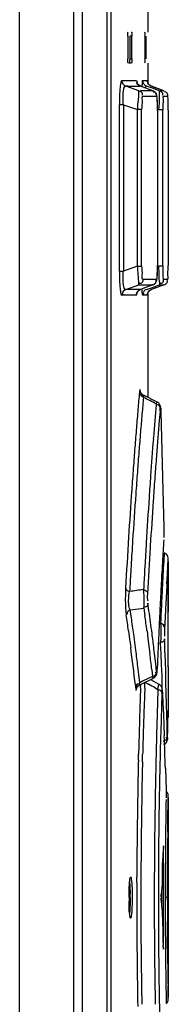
# Model space of a CAD drawing. Header units: inches. Extents: x 0 to 117, y 0 to 83.
# Tile 25 of 73: x 58.103 to 58.387, y 46.442 to 48.321. Entities that reach past the tile are written whole.
import ezdxf

# ---------------------------------------------------------------- set-up
doc = ezdxf.new("R2010")
doc.units = ezdxf.units.IN
doc.header["$LTSCALE"] = 6.431102
doc.header["$MEASUREMENT"] = 0
doc.layers.get('0').update_dxf_attribs({"linetype": 'CONTINUOUS'})

msp = doc.modelspace()

# ---------------------------------------------------------------- linework, layer by layer
at = {"color": 7, "linetype": 'CONTINUOUS'}
for p, q in [((58.1027, 28.1328), (58.1027, 52.5887)), ((58.206, 28.1247), (58.206, 52.5887)), ((58.2224, 50.3492), (58.2224, 45.2696)), ((58.2699, 45.3113), (58.2699, 50.3231)), ((58.2777, 45.3113), (58.2777, 50.3231)), ((58.3474, 48.3448), (58.3474, 48.2976)), ((58.3093, 48.2897), (58.3093, 48.2464)), ((58.3131, 48.2897), (58.3131, 48.2464)), ((58.317, 48.2897), (58.3131, 48.2897)), ((58.3158, 48.2976), (58.3165, 48.2976)), ((58.317, 48.2464), (58.317, 48.2897)), ((58.3422, 48.2897), (58.3422, 48.2464)), ((58.3448, 48.2464), (58.3448, 48.2897)), ((58.3165, 48.2385), (58.3107, 48.2385)), ((58.3131, 48.2464), (58.317, 48.2464)), ((58.3474, 48.2385), (58.3474, 48.2011)), ((58.298, 48.2054), (58.3258, 48.2054)), ((58.3305, 48.1856), (58.3057, 48.1943)), ((58.3095, 48.1943), (58.3057, 48.1943)), ((58.3095, 48.1943), (58.3313, 48.1943)), ((58.3313, 48.1943), (58.3336, 48.1943)), ((58.3336, 48.1943), (58.3335, 48.1943)), ((58.3571, 48.1856), (58.3336, 48.1943)), ((58.3376, 48.2054), (58.3463, 48.2054)), ((58.3585, 48.1896), (58.3454, 48.1943)), ((58.3538, 48.1943), (58.3535, 48.1943)), ((58.3546, 48.1943), (58.3538, 48.1943)), ((58.3783, 48.1857), (58.3546, 48.1943)), ((58.3546, 48.1943), (58.3546, 48.1943)), ((58.3546, 48.1943), (58.3596, 48.1925)), ((58.3569, 48.1856), (58.3337, 48.1856)), ((58.3569, 48.1856), (58.357, 48.1856)), ((58.357, 48.1856), (58.357, 48.1856)), ((58.3696, 48.1856), (58.3585, 48.1896)), ((58.3596, 48.1925), (58.3783, 48.1857)), ((58.3783, 48.1857), (58.3711, 48.1857)), ((58.3783, 48.1857), (58.3783, 48.1857)), ((58.2933, 47.8416), (58.2933, 48.159)), ((58.301, 48.159), (58.2933, 48.159)), ((58.301, 48.159), (58.301, 47.8416)), ((58.301, 48.159), (58.3281, 48.1495)), ((58.3647, 48.1745), (58.3383, 48.1745)), ((58.3861, 48.1746), (58.3773, 48.1746)), ((58.3281, 47.8511), (58.3281, 48.1495)), ((58.3358, 48.1495), (58.3281, 48.1495)), ((58.3358, 47.8511), (58.3358, 48.1495)), ((58.3663, 48.1504), (58.3663, 47.8526)), ((58.3663, 48.1481), (58.3663, 48.1481)), ((58.3762, 48.1491), (58.3685, 48.1491)), ((58.3762, 47.8516), (58.3762, 48.1491)), ((58.3863, 48.1486), (58.3863, 47.8521)), ((58.2933, 47.8416), (58.301, 47.8416)), ((58.3281, 47.8511), (58.301, 47.8416)), ((58.3281, 47.8511), (58.3358, 47.8511)), ((58.3663, 47.8526), (58.3663, 47.8526)), ((58.3685, 47.8516), (58.3762, 47.8516)), ((58.369, 47.8453), (58.3685, 47.8516)), ((58.3863, 47.8474), (58.3863, 47.8521)), ((58.3863, 47.8431), (58.3863, 47.8474)), ((58.3383, 47.8261), (58.3647, 47.8261)), ((58.3773, 47.8261), (58.3856, 47.8261)), ((58.3057, 47.8063), (58.3305, 47.815)), ((58.3135, 47.8063), (58.3057, 47.8063)), ((58.3161, 47.8063), (58.3135, 47.8063)), ((58.3276, 47.8063), (58.3161, 47.8063)), ((58.3336, 47.8063), (58.3276, 47.8063)), ((58.3305, 47.815), (58.3545, 47.815)), ((58.3335, 47.8063), (58.3336, 47.8063)), ((58.3571, 47.815), (58.3336, 47.8063)), ((58.3417, 47.8093), (58.3336, 47.8063)), ((58.3569, 47.815), (58.3417, 47.8093)), ((58.3454, 47.8063), (58.3585, 47.811)), ((58.3536, 47.8063), (58.3544, 47.8063)), ((58.3544, 47.8063), (58.3546, 47.8063)), ((58.3545, 47.815), (58.3569, 47.815)), ((58.3783, 47.815), (58.3546, 47.8063)), ((58.3595, 47.8081), (58.3546, 47.8063)), ((58.3546, 47.8063), (58.3546, 47.8063)), ((58.357, 47.815), (58.3569, 47.815)), ((58.357, 47.815), (58.357, 47.815)), ((58.3585, 47.811), (58.3696, 47.815)), ((58.3783, 47.815), (58.3595, 47.8081)), ((58.3696, 47.815), (58.3779, 47.815)), ((58.3783, 47.815), (58.3783, 47.815)), ((58.3258, 47.7952), (58.298, 47.7952)), ((58.3468, 47.7952), (58.3376, 47.7952)), ((58.3468, 47.7952), (58.3469, 47.7963)), ((58.3474, 47.7987), (58.3474, 47.6007)), ((58.3318, 47.6121), (58.3316, 47.6099)), ((58.3654, 47.5915), (58.3391, 47.6049)), ((58.371, 47.5738), (58.3714, 47.5787)), ((58.3725, 47.5735), (58.3725, 47.5732)), ((58.3725, 47.5732), (58.3732, 47.5482)), ((58.3732, 47.5482), (58.3739, 47.5233)), ((58.3586, 47.5256), (58.3582, 47.5207)), ((58.3739, 47.5233), (58.3746, 47.4983)), ((58.3746, 47.4983), (58.3759, 47.4483)), ((58.3759, 47.4483), (58.3765, 47.4233)), ((58.3765, 47.4233), (58.3782, 47.3526)), ((58.3782, 47.3526), (58.3783, 47.3484)), ((58.3789, 47.3031), (58.3781, 47.2884)), ((58.3851, 47.2633), (58.3867, 47.2926)), ((58.3157, 47.2794), (58.3152, 47.272)), ((58.342, 47.2783), (58.3416, 47.2705)), ((58.3773, 47.2738), (58.3762, 47.2546)), ((58.3781, 47.2884), (58.3773, 47.2738)), ((58.3867, 47.2872), (58.3867, 47.193)), ((58.384, 47.2445), (58.3851, 47.2633)), ((58.3121, 47.2262), (58.3129, 47.2301)), ((58.3132, 47.2354), (58.3129, 47.2301)), ((58.3498, 47.1932), (58.3477, 47.2077)), ((58.3736, 47.2026), (58.3732, 47.1943)), ((58.314, 47.1951), (58.34, 47.1982)), ((58.3152, 47.1869), (58.314, 47.1951)), ((58.3163, 47.1796), (58.3152, 47.1869)), ((58.34, 47.1982), (58.3421, 47.1838)), ((58.3732, 47.1943), (58.3731, 47.192)), ((58.3867, 47.1929), (58.3867, 47.1909)), ((58.3726, 47.1675), (58.3721, 47.1703)), ((58.3108, 47.1547), (58.3129, 47.1392)), ((58.3228, 47.1333), (58.3207, 47.1487)), ((58.3461, 47.1548), (58.348, 47.1404)), ((58.3129, 47.1392), (58.315, 47.1238)), ((58.3248, 47.1178), (58.3228, 47.1333)), ((58.348, 47.1404), (58.3498, 47.1259)), ((58.3498, 47.1259), (58.3516, 47.1114)), ((58.3677, 47.1319), (58.372, 47.1317)), ((58.373, 47.111), (58.372, 47.1317)), ((58.38, 47.1329), (58.3798, 47.1395)), ((58.3805, 47.1187), (58.38, 47.1329)), ((58.3611, 47.1065), (58.3594, 47.1209)), ((58.3628, 47.092), (58.3611, 47.1065)), ((58.374, 47.0903), (58.373, 47.111)), ((58.3812, 47.098), (58.3805, 47.1187)), ((58.3305, 47.0714), (58.3286, 47.0869)), ((58.3644, 47.0775), (58.3628, 47.092)), ((58.3748, 47.0696), (58.374, 47.0903)), ((58.3818, 47.0772), (58.3812, 47.098)), ((58.3863, 47.0948), (58.3863, 47.1004)), ((58.3867, 47.0869), (58.3867, 47.0032)), ((58.3322, 47.0559), (58.3305, 47.0714)), ((58.3567, 47.068), (58.3377, 47.0586)), ((58.3552, 47.081), (58.3567, 47.068)), ((58.3573, 47.0663), (58.3567, 47.068)), ((58.3657, 47.0827), (58.3657, 47.0822)), ((58.375, 47.0487), (58.3748, 47.0696)), ((58.3824, 47.0564), (58.3818, 47.0772)), ((58.324, 47.0511), (58.3245, 47.0464)), ((58.3267, 47.046), (58.3273, 47.0541)), ((58.3377, 47.0586), (58.3322, 47.0559)), ((58.3323, 47.052), (58.3583, 47.0649)), ((58.3338, 47.0459), (58.3341, 47.0527)), ((58.3418, 47.0455), (58.342, 47.0522)), ((58.342, 47.0522), (58.3422, 47.0569)), ((58.3422, 47.0569), (58.3491, 47.0531)), ((58.3692, 47.0526), (58.3534, 47.0613)), ((58.3669, 47.043), (58.369, 47.0523)), ((58.375, 47.0451), (58.375, 47.0487)), ((58.3835, 47.0149), (58.3824, 47.0564)), ((58.3615, 47.0461), (58.3669, 47.043)), ((58.3669, 47.043), (58.3668, 47.0386)), ((58.3757, 47.0381), (58.3757, 47.0376)), ((58.3757, 47.0376), (58.3759, 47.034)), ((58.3759, 47.034), (58.3766, 47.0169)), ((58.3766, 47.0169), (58.3775, 46.9962)), ((58.384, 46.9941), (58.3835, 47.0149)), ((58.3654, 46.9941), (58.3649, 46.9782)), ((58.3775, 46.9962), (58.3783, 46.9755)), ((58.3844, 46.9734), (58.384, 46.9941)), ((58.386, 46.9795), (58.3867, 47.0017)), ((58.3865, 46.9972), (58.3863, 46.9898)), ((58.3866, 47.0001), (58.3865, 46.9972)), ((58.3867, 47.0032), (58.3866, 47.0001)), ((58.3867, 47.0017), (58.3867, 47.0032)), ((58.3783, 46.9755), (58.3791, 46.9547)), ((58.3848, 46.9526), (58.3844, 46.9734)), ((58.3856, 46.9664), (58.386, 46.9795)), ((58.3852, 46.9505), (58.3856, 46.9664)), ((58.3852, 46.9505), (58.3852, 46.9502)), ((58.3297, 46.9082), (58.3299, 46.9193)), ((58.3374, 46.9051), (58.3378, 46.9191)), ((58.3813, 46.8926), (58.3819, 46.8718)), ((58.3819, 46.8718), (58.3825, 46.8511)), ((58.3859, 46.7869), (58.3867, 46.8395)), ((58.3867, 46.837), (58.3867, 46.455)), ((58.3857, 46.7708), (58.3859, 46.7869)), ((58.3776, 46.7444), (58.3776, 46.7414)), ((58.3779, 46.5554), (58.3779, 46.7365)), ((58.3851, 46.6913), (58.3852, 46.7126)), ((58.3851, 46.6691), (58.3851, 46.6913)), ((58.3266, 46.6748), (58.3266, 46.6853)), ((58.3748, 46.6717), (58.3733, 46.6515)), ((58.374, 46.659), (58.374, 46.633)), ((58.385, 46.646), (58.3851, 46.6691)), ((58.3732, 46.6467), (58.3732, 46.6473)), ((58.3733, 46.6404), (58.374, 46.6303)), ((58.385, 46.646), (58.381, 46.646)), ((58.385, 46.6404), (58.385, 46.646)), ((58.374, 46.6303), (58.3748, 46.6203)), ((58.3852, 46.579), (58.3851, 46.6005)), ((58.3854, 46.5582), (58.3852, 46.579)), ((58.3774, 46.5499), (58.3776, 46.5476)), ((58.3856, 46.5384), (58.3854, 46.5582)), ((58.3857, 46.5203), (58.3856, 46.5384)), ((58.3865, 46.4676), (58.3863, 46.4775)), ((58.3867, 46.4521), (58.3865, 46.4676))]:
    msp.add_line(p, q, dxfattribs=at)
for points in [[(58.298, 48.2054), (58.298, 48.2048), (58.2981, 48.2041), (58.2981, 48.2035), (58.2983, 48.2029), (58.2984, 48.2022), (58.2986, 48.2016), (58.2988, 48.201), (58.2991, 48.2004), (58.2994, 48.1998)], [(58.2994, 48.1998), (58.2999, 48.199), (58.3004, 48.1982), (58.301, 48.1975), (58.3017, 48.1968), (58.3024, 48.1962), (58.3032, 48.1956), (58.304, 48.1951), (58.3048, 48.1947), (58.3057, 48.1943)], [(58.3272, 48.2002), (58.327, 48.2009), (58.3269, 48.2011)], [(58.3335, 48.1943), (58.3316, 48.1953), (58.3299, 48.1966), (58.3286, 48.1979), (58.3277, 48.1992), (58.3272, 48.2002)], [(58.3376, 48.2054), (58.3376, 48.2045), (58.3377, 48.2036), (58.3379, 48.2027), (58.3382, 48.2018), (58.3385, 48.2009), (58.3389, 48.2001), (58.3393, 48.1993), (58.3398, 48.1985), (58.3404, 48.1978)], [(58.3404, 48.1978), (58.3409, 48.1973), (58.3414, 48.1968), (58.3419, 48.1963), (58.3424, 48.1959), (58.3429, 48.1955), (58.3435, 48.1952), (58.3441, 48.1949), (58.3447, 48.1946), (58.3454, 48.1943)], [(58.3469, 48.2042), (58.3469, 48.2042), (58.3469, 48.2041)], [(58.3489, 48.1988), (58.3481, 48.2), (58.3476, 48.2013), (58.3472, 48.2023), (58.3471, 48.2031), (58.347, 48.2037), (58.3469, 48.204)], [(58.3546, 48.1943), (58.3539, 48.1946), (58.3523, 48.1955), (58.3509, 48.1965), (58.3498, 48.1976), (58.3489, 48.1988)], [(58.3663, 48.1504), (58.3663, 48.1534), (58.3662, 48.1563), (58.3662, 48.1591), (58.3661, 48.1617), (58.366, 48.1641), (58.3659, 48.1664), (58.3658, 48.1684), (58.3656, 48.1702), (58.3655, 48.1719), (58.3653, 48.1733), (58.3651, 48.1747), (58.3649, 48.176), (58.3646, 48.1773), (58.3641, 48.1787), (58.3633, 48.1802), (58.3622, 48.1819), (58.3606, 48.1835), (58.3586, 48.1849), (58.357, 48.1856)], [(58.3627, 47.8194), (58.3638, 47.8213), (58.3645, 47.8231), (58.3649, 47.8246), (58.3651, 47.826), (58.3654, 47.8276), (58.3655, 47.8294), (58.3657, 47.8314), (58.3659, 47.8336), (58.366, 47.8362), (58.3661, 47.839), (58.3662, 47.842)], [(58.3662, 47.842), (58.3662, 47.8452), (58.3663, 47.8486), (58.3663, 47.8522)], [(58.357, 47.815), (58.3589, 47.8159), (58.3611, 47.8175), (58.3627, 47.8194)], [(58.3258, 47.7952), (58.3258, 47.796), (58.3259, 47.7967), (58.326, 47.7975), (58.3262, 47.7983), (58.3264, 47.799), (58.3267, 47.7997), (58.327, 47.8005), (58.3274, 47.8011), (58.3278, 47.8018)], [(58.3272, 47.8013), (58.3271, 47.8005), (58.327, 47.7999), (58.3269, 47.7995), (58.3269, 47.7995), (58.327, 47.7999), (58.3274, 47.8009), (58.3282, 47.8022)], [(58.3278, 47.8018), (58.3283, 47.8025), (58.3288, 47.8031), (58.3294, 47.8037), (58.33, 47.8042), (58.3307, 47.8047), (58.3313, 47.8052), (58.3321, 47.8056), (58.3328, 47.806), (58.3336, 47.8063)], [(58.3294, 47.8036), (58.3313, 47.8051), (58.3335, 47.8063)], [(58.3469, 47.7965), (58.3469, 47.7965), (58.3469, 47.7964), (58.3469, 47.7966), (58.347, 47.7969), (58.347, 47.7974), (58.3472, 47.7982), (58.3475, 47.7991), (58.348, 47.8003), (58.3486, 47.8015), (58.3494, 47.8026), (58.3505, 47.8037), (58.3512, 47.8043)], [(58.3511, 47.8043), (58.3515, 47.8046), (58.3518, 47.8049), (58.3522, 47.8051), (58.3526, 47.8053), (58.353, 47.8056), (58.3534, 47.8058), (58.3538, 47.806), (58.3542, 47.8061)], [(58.3342, 47.6096), (58.3336, 47.6108), (58.3334, 47.6116), (58.3333, 47.6119)], [(58.3391, 47.6049), (58.3378, 47.6056), (58.3363, 47.6069), (58.3351, 47.6083), (58.3342, 47.6096)], [(58.3725, 47.5735), (58.3725, 47.574), (58.3724, 47.5759), (58.3723, 47.5775), (58.3722, 47.579), (58.3721, 47.5802), (58.372, 47.5813), (58.3718, 47.5824), (58.3716, 47.5836), (58.3711, 47.585), (58.3705, 47.5865), (58.3696, 47.5879), (58.3684, 47.5893), (58.3668, 47.5906), (58.3654, 47.5915)], [(58.3867, 47.2927), (58.3866, 47.2945), (58.386, 47.2968), (58.3848, 47.2991), (58.3832, 47.3011), (58.381, 47.3028), (58.379, 47.3038)], [(58.3583, 47.0649), (58.3595, 47.0656), (58.3611, 47.0668), (58.3624, 47.0682), (58.3634, 47.0696), (58.3641, 47.071), (58.3646, 47.0724)], [(58.3646, 47.0724), (58.3649, 47.0736), (58.3651, 47.0748), (58.3653, 47.076), (58.3654, 47.0773), (58.3655, 47.0788), (58.3656, 47.0804), (58.3657, 47.0822)], [(58.3275, 47.0476), (58.3283, 47.0488), (58.3295, 47.0501), (58.3309, 47.0513), (58.3323, 47.052)], [(58.3757, 47.0381), (58.3757, 47.0392), (58.3756, 47.0404), (58.3755, 47.0415), (58.3754, 47.0425), (58.3753, 47.0435), (58.3751, 47.0445), (58.3748, 47.0457), (58.3743, 47.0471), (58.3735, 47.0485), (58.3725, 47.0499), (58.3712, 47.0513), (58.3696, 47.0524), (58.3692, 47.0527)], [(58.3266, 47.0458), (58.3266, 47.0455), (58.3265, 47.0453), (58.3265, 47.0454), (58.3266, 47.0458), (58.3269, 47.0465), (58.3275, 47.0476)], [(58.3782, 46.9375), (58.3789, 46.9379), (58.3802, 46.9387), (58.3813, 46.9396), (58.3823, 46.9407)], [(58.3822, 46.9406), (58.383, 46.9417), (58.3837, 46.9428), (58.3842, 46.944), (58.3846, 46.9451), (58.3848, 46.9461), (58.385, 46.9468)], [(58.3823, 46.9407), (58.3831, 46.9418), (58.3838, 46.943), (58.3843, 46.9442), (58.3847, 46.9453), (58.3849, 46.9462), (58.385, 46.947)], [(58.385, 46.947), (58.385, 46.9477), (58.3851, 46.9483), (58.3851, 46.9489), (58.3851, 46.9495), (58.3852, 46.9502)], [(58.3867, 46.8398), (58.3866, 46.8413), (58.3863, 46.8429), (58.3858, 46.8446), (58.3849, 46.8462), (58.3838, 46.8477), (58.3825, 46.8489)], [(58.3732, 46.648), (58.3732, 46.6487), (58.3732, 46.6493), (58.3732, 46.6499), (58.3733, 46.6505), (58.3733, 46.651), (58.3733, 46.6515)], [(58.3733, 46.6404), (58.3733, 46.6409), (58.3733, 46.6415), (58.3732, 46.642), (58.3732, 46.6427), (58.3732, 46.6433), (58.3732, 46.6439), (58.3732, 46.6446)], [(58.3849, 46.4458), (58.3856, 46.4471), (58.3862, 46.4484), (58.3865, 46.4497), (58.3867, 46.451), (58.3867, 46.4521)], [(58.3825, 46.4431), (58.383, 46.4434), (58.3841, 46.4446), (58.3849, 46.4458)]]:
    msp.add_lwpolyline(points, dxfattribs=at)
for centre, radius, start, end in [((58.9345, 48.1495), 0.5582, 179.1534, 179.5829), ((58.9955, 48.149), 0.6192, 179.5793, 179.9984), ((57.8692, 47.8529), 0.497, 359.411, 359.9616), ((57.9374, 47.8522), 0.4289, 358.8284, 359.4155), ((57.2687, 47.7599), 1.1036, 4.1252, 4.4394), ((69.3834, 46.6429), 11.0941, 174.99972, 175.16758), ((69.1571, 46.6432), 10.8601, 174.94288, 175.11205), ((53.0061, 37.2204), 11.67, 62.67172, 62.80604), ((69.4439, 46.6378), 11.1548, 175.16761, 175.34696), ((70.1831, 46.6018), 11.8605, 175.23072, 175.37512), ((69.2038, 46.6392), 10.907, 175.11208, 175.29391), ((69.8495, 46.6289), 11.5259, 175.37525, 175.53766), ((65.2575, 46.9847), 6.9117, 175.1102, 175.31086), ((69.503, 46.633), 11.2141, 175.34695, 175.53753), ((67.2546, 46.8209), 8.9155, 175.31112, 175.51699), ((69.2544, 46.635), 10.9577, 175.2939, 175.48771), ((69.643, 46.645), 11.3187, 175.56311, 175.91583), ((69.5044, 46.6328), 11.2155, 175.5374, 175.74082), ((69.6274, 46.6346), 11.2956, 175.51576, 175.69319), ((69.2579, 46.6347), 10.9612, 175.48759, 175.69368), ((70.7119, 46.5522), 12.3832, 175.68965, 175.86807), ((69.4628, 46.6359), 11.1737, 175.74081, 175.95735), ((69.2248, 46.6372), 10.928, 175.69367, 175.91215), ((69.8326, 46.6315), 11.5088, 175.91582, 176.12515), ((70.459, 46.5705), 12.1297, 175.86813, 176.06506), ((69.4132, 46.6395), 11.124, 175.95741, 176.42233), ((69.1836, 46.6402), 10.8867, 175.91221, 176.38343), ((69.9311, 46.6248), 11.6075, 176.12475, 176.55359), ((69.8353, 46.6124), 11.5045, 176.0602, 176.48848), ((69.3562, 46.6429), 11.0669, 176.42162, 176.92907), ((69.1757, 46.6407), 10.8788, 176.38333, 176.6341), ((69.7506, 46.6356), 11.4267, 176.55347, 176.77542), ((68.3394, 46.7048), 10.0058, 176.49179, 176.74467), ((64.3857, 46.9468), 6.0197, 176.36628, 176.56137), ((66.6591, 46.81), 8.2972, 176.55977, 176.71669), ((69.3834, 46.6535), 11.026, 176.71565, 176.84511), ((69.0804, 46.6462), 10.7834, 176.67324, 176.86805), ((69.5241, 46.6483), 11.1998, 176.81529, 177.00441), ((67.606, 46.7466), 9.2712, 176.74499, 177.02437), ((71.0062, 46.5634), 12.6513, 176.84233, 176.96801), ((70.3285, 46.618), 11.9692, 176.95154, 177.06581), ((69.7199, 46.6302), 11.3525, 176.89848, 177.01546), ((58.7944, 43.6169), 3.6451, 97.1673, 97.5902), ((71.1101, 46.5579), 12.7553, 176.96799, 177.10315), ((69.2591, 46.6731), 10.8984, 177.067, 177.21506), ((69.2931, 46.6526), 10.9251, 177.01623, 177.16113), ((71.1759, 46.5546), 12.8212, 177.10311, 177.23877), ((58.4232, 47.2018), 0.118, 185.8846, 187.8846), ((54.5942, 46.6294), 3.7536, 8.0453, 8.522), ((54.617, 46.6558), 3.7623, 7.6222, 8.0669), ((54.6336, 46.6658), 3.7535, 7.4095, 8.0778), ((69.0509, 46.6833), 10.69, 177.27214, 177.38859), ((69.3521, 46.6498), 10.9842, 177.16138, 177.32952), ((54.6075, 46.6389), 3.748, 7.8176, 8.2946), ((69.2983, 46.6444), 10.9414, 177.23507, 177.39087), ((54.6432, 46.6671), 3.7438, 6.9631, 7.4094), ((67.1442, 46.7427), 8.7851, 177.39178, 177.58661), ((54.6122, 46.6318), 3.7353, 6.4454, 7.5687), ((54.6202, 46.6406), 3.7352, 6.8624, 7.3404), ((54.6378, 46.6585), 3.7414, 6.4849, 6.9538), ((66.0284, 46.7899), 7.6683, 177.58734, 177.81177), ((54.931, 40.9693), 6.9782, 60.55466, 60.67149), ((69.3295, 46.6471), 11.003, 177.92291, 178.08941), ((68.7874, 46.6531), 10.4529, 177.84867, 178.04883), ((71.0893, 46.615), 12.7295, 178.09328, 178.29368), ((70.3096, 46.6184), 11.9422, 177.99386, 178.21817), ((69.4529, 46.643), 11.1264, 178.0892, 178.35643), ((68.9705, 46.6468), 10.6362, 178.04852, 178.3217), ((70.9796, 46.6181), 12.6198, 178.36485, 178.52489), ((69.8348, 46.6331), 11.4671, 178.21796, 178.46034), ((69.3509, 46.6458), 11.0243, 178.35607, 178.57874), ((68.9194, 46.6482), 10.5851, 178.32132, 178.5338), ((47.3386, 46.5444), 11.0481, 1.80569, 2.12831), ((70.6358, 46.6268), 12.2759, 178.52425, 178.77124), ((69.2913, 46.6476), 10.9235, 178.46008, 178.7237), ((69.3367, 46.6465), 11.0102, 178.63794, 178.93119), ((68.9412, 46.6481), 10.6069, 178.6116, 178.91084), ((70.2438, 46.6351), 11.8838, 178.77092, 179.56265), ((69.2252, 46.6495), 10.8574, 178.72569, 179.00236), ((69.3347, 46.646), 11.0081, 178.92868, 179.79563), ((69.0137, 46.6464), 10.6793, 178.90917, 179.84339), ((69.3949, 46.6463), 11.0271, 179.00114, 179.85606), ((69.9172, 46.6394), 11.5363, 179.03952, 179.33163), ((69.2792, 46.647), 10.8982, 179.33246, 179.66051), ((69.2441, 46.6477), 10.8591, 179.35019, 179.65735), ((69.6348, 46.6416), 11.2748, 179.57206, 179.85911), ((69.5154, 46.6457), 11.1345, 179.66085, 179.82867), ((69.4663, 46.646), 11.1397, 179.85181, 180.16184), ((69.1811, 46.6461), 10.8468, 179.84437, 180.15697), ((69.5553, 46.646), 11.1875, 179.85646, 180.14354), ((69.4063, 46.6459), 11.0253, 179.82821, 179.99777), ((69.6573, 46.6414), 11.2973, 179.85838, 180.14615), ((58.7868, 46.646), 0.4751, 180.0026, 180.8132), ((57.7916, 46.646), 0.5222, 0.0016, 0.78), ((69.4029, 46.646), 11.022, 179.9985, 180.16824), ((70.2218, 46.6482), 11.8368, 180.03747, 180.23089), ((69.0358, 46.6458), 10.7015, 180.15774, 181.09004), ((69.3955, 46.6457), 11.0277, 180.14394, 180.99883), ((69.337, 46.6459), 11.0105, 180.16351, 181.08046), ((69.401, 46.6413), 11.041, 180.14856, 181.03311), ((69.5017, 46.6462), 11.1208, 180.16777, 180.33611), ((69.2317, 46.6446), 10.8508, 180.33566, 180.49997), ((58.1505, 46.5403), 0.2271, 2.4109, 3.7967), ((69.2821, 46.6453), 10.9012, 180.50136, 180.66697), ((69.8451, 46.6518), 11.4642, 180.66665, 180.81651), ((69.5242, 46.6472), 11.1392, 180.65241, 180.87261), ((70.2055, 46.6568), 11.8246, 180.81624, 180.95769), ((69.2244, 46.6424), 10.8565, 180.99761, 181.27432)]:
    msp.add_arc(centre, radius, start, end, dxfattribs=at)
msp.add_ellipse((47.3297, 47.1965), major_axis=(11.057, 0.0435), ratio=1, start_param=-0.012627, end_param=0.00106, dxfattribs=at)
for points, knots in [([(58.3093, 48.2897), (58.3093, 48.2915), (58.31, 48.2932), (58.3091, 48.2976), (58.3099, 48.2976)], [0, 0, 0, 0, 0.673997, 1, 1, 1, 1]), ([(58.3165, 48.2976), (58.3173, 48.2976), (58.3163, 48.2932), (58.317, 48.2915), (58.317, 48.2897)], [0, 0, 0, 0, 0.325495, 1, 1, 1, 1]), ([(58.3422, 48.2897), (58.3422, 48.2915), (58.343, 48.2932), (58.3416, 48.2976), (58.3425, 48.2976)], [0, 0, 0, 0, 0.676405, 1, 1, 1, 1]), ([(58.3099, 48.2385), (58.3091, 48.2385), (58.31, 48.2428), (58.3093, 48.2446), (58.3093, 48.2464)], [0, 0, 0, 0, 0.326003, 1, 1, 1, 1]), ([(58.3131, 48.2464), (58.3131, 48.2446), (58.3124, 48.2428), (58.3134, 48.2385), (58.3125, 48.2385)], [0, 0, 0, 0, 0.674503, 1, 1, 1, 1]), ([(58.317, 48.2464), (58.317, 48.2446), (58.3163, 48.2428), (58.3173, 48.2385), (58.3165, 48.2385)], [0, 0, 0, 0, 0.674505, 1, 1, 1, 1]), ([(58.3425, 48.2385), (58.3416, 48.2385), (58.343, 48.2429), (58.3422, 48.2446), (58.3422, 48.2464)], [0, 0, 0, 0, 0.323595, 1, 1, 1, 1]), ([(58.298, 48.2054), (58.2969, 48.2049), (58.2957, 48.1998), (58.2935, 48.1853), (58.2933, 48.1702), (58.2933, 48.159)], [0, 0, 0, 0, 0.079116, 0.285069, 1, 1, 1, 1]), ([(58.301, 48.159), (58.3003, 48.1677), (58.2997, 48.176), (58.3024, 48.195), (58.3057, 48.1943)], [0, 0, 0, 0, 0.722717, 1, 1, 1, 1]), ([(58.3258, 48.2054), (58.3263, 48.2054), (58.3267, 48.203), (58.327, 48.2018), (58.3271, 48.2005)], [0, 0, 0, 0, 0.272685, 1, 1, 1, 1]), ([(58.3271, 48.1991), (58.3268, 48.1998), (58.3266, 48.2015), (58.3274, 48.2031), (58.328, 48.2038)], [0, 0, 0, 0, 0.445628, 1, 1, 1, 1]), ([(58.3336, 48.1943), (58.3322, 48.1948), (58.3298, 48.196), (58.3277, 48.1979), (58.3271, 48.1991)], [0, 0, 0, 0, 0.512012, 1, 1, 1, 1]), ([(58.3376, 48.2054), (58.3366, 48.2054), (58.3373, 48.1991), (58.3363, 48.1964), (58.3362, 48.1934)], [0, 0, 0, 0, 0.253788, 1, 1, 1, 1]), ([(58.3454, 48.1943), (58.3449, 48.1944), (58.3435, 48.1933), (58.3434, 48.1918), (58.3432, 48.1908)], [0, 0, 0, 0, 0.318192, 1, 1, 1, 1]), ([(58.3481, 48.1991), (58.3478, 48.1998), (58.3476, 48.2015), (58.3484, 48.2031), (58.349, 48.2038)], [0, 0, 0, 0, 0.445451, 1, 1, 1, 1]), ([(58.3546, 48.1943), (58.3533, 48.1948), (58.3508, 48.196), (58.3487, 48.1979), (58.3481, 48.1991)], [0, 0, 0, 0, 0.512194, 1, 1, 1, 1]), ([(58.3281, 48.1495), (58.3284, 48.1541), (58.3292, 48.1661), (58.3312, 48.1782), (58.3305, 48.1856)], [0, 0, 0, 0, 0.380703, 1, 1, 1, 1]), ([(58.3305, 48.1856), (58.3326, 48.1849), (58.337, 48.1833), (58.3373, 48.1778), (58.3361, 48.1762)], [0, 0, 0, 0, 0.523076, 1, 1, 1, 1]), ([(58.3647, 48.1745), (58.3647, 48.1767), (58.3648, 48.1814), (58.3596, 48.1836), (58.3577, 48.183)], [0, 0, 0, 0, 0.524387, 1, 1, 1, 1]), ([(58.3685, 48.1491), (58.3692, 48.1576), (58.3708, 48.1694), (58.3698, 48.1805), (58.3704, 48.1851), (58.3696, 48.1856)], [0, 0, 0, 0, 0.700461, 0.916041, 1, 1, 1, 1]), ([(58.3696, 48.1856), (58.3716, 48.1849), (58.3761, 48.1834), (58.3764, 48.1778), (58.3751, 48.1763)], [0, 0, 0, 0, 0.523775, 1, 1, 1, 1]), ([(58.3861, 48.1746), (58.3861, 48.1768), (58.3862, 48.1815), (58.381, 48.1837), (58.3791, 48.1831)], [0, 0, 0, 0, 0.524112, 1, 1, 1, 1]), ([(58.3383, 48.1745), (58.3359, 48.1746), (58.3375, 48.1612), (58.3358, 48.1555), (58.3358, 48.1495)], [0, 0, 0, 0, 0.283249, 1, 1, 1, 1]), ([(58.3663, 48.1481), (58.3663, 48.1543), (58.3666, 48.1635), (58.3652, 48.1706), (58.3653, 48.1745), (58.3647, 48.1745)], [0, 0, 0, 0, 0.70524, 0.922427, 1, 1, 1, 1]), ([(58.3773, 48.1746), (58.3761, 48.1738), (58.3777, 48.1666), (58.3764, 48.1619), (58.3763, 48.1578)], [0, 0, 0, 0, 0.263725, 1, 1, 1, 1]), ([(58.3863, 48.1486), (58.3863, 48.1515), (58.3863, 48.1601), (58.3865, 48.1686), (58.3861, 48.1742)], [0, 0, 0, 0, 0.347651, 1, 1, 1, 1]), ([(58.2933, 47.8416), (58.2933, 47.8304), (58.2935, 47.8144), (58.2957, 47.8014), (58.2968, 47.7952), (58.298, 47.7952)], [0, 0, 0, 0, 0.713994, 0.923136, 1, 1, 1, 1]), ([(58.3057, 47.8063), (58.3024, 47.8057), (58.2997, 47.8245), (58.3003, 47.8329), (58.301, 47.8416)], [0, 0, 0, 0, 0.277767, 1, 1, 1, 1]), ([(58.3305, 47.815), (58.3306, 47.816), (58.3299, 47.8281), (58.3289, 47.8401), (58.3281, 47.8511)], [0, 0, 0, 0, 0.082857, 1, 1, 1, 1]), ([(58.3358, 47.8511), (58.3358, 47.8451), (58.3374, 47.839), (58.3359, 47.8265), (58.3383, 47.8261)], [0, 0, 0, 0, 0.717376, 1, 1, 1, 1]), ([(58.3647, 47.8261), (58.3662, 47.8266), (58.3647, 47.8347), (58.3661, 47.8392), (58.3662, 47.8434)], [0, 0, 0, 0, 0.273523, 1, 1, 1, 1]), ([(58.3696, 47.815), (58.3715, 47.8163), (58.3687, 47.8266), (58.3698, 47.8335), (58.3694, 47.8393)], [0, 0, 0, 0, 0.284597, 1, 1, 1, 1]), ([(58.3762, 47.8516), (58.3763, 47.8486), (58.3765, 47.8403), (58.3758, 47.8318), (58.3772, 47.8265)], [0, 0, 0, 0, 0.350386, 1, 1, 1, 1]), ([(58.3861, 47.8261), (58.3868, 47.8274), (58.3855, 47.8335), (58.3863, 47.8389), (58.3863, 47.8431)], [0, 0, 0, 0, 0.266095, 1, 1, 1, 1]), ([(58.3382, 47.8261), (58.3382, 47.8239), (58.3383, 47.8193), (58.3332, 47.8171), (58.3314, 47.8177)], [0, 0, 0, 0, 0.524865, 1, 1, 1, 1]), ([(58.3605, 47.8168), (58.3611, 47.8172), (58.3622, 47.818), (58.363, 47.8192), (58.3633, 47.8198)], [0, 0, 0, 0, 0.520216, 1, 1, 1, 1]), ([(58.3633, 47.8198), (58.3636, 47.8204), (58.3639, 47.8222), (58.363, 47.8237), (58.3625, 47.8244)], [0, 0, 0, 0, 0.444523, 1, 1, 1, 1]), ([(58.3773, 47.8261), (58.3773, 47.8239), (58.3774, 47.8192), (58.3723, 47.817), (58.3704, 47.8176)], [0, 0, 0, 0, 0.524122, 1, 1, 1, 1]), ([(58.3783, 47.815), (58.3796, 47.8154), (58.3821, 47.8166), (58.3842, 47.8186), (58.3848, 47.8198)], [0, 0, 0, 0, 0.512131, 1, 1, 1, 1]), ([(58.3848, 47.8198), (58.3851, 47.8204), (58.3853, 47.8222), (58.3845, 47.8237), (58.3839, 47.8244)], [0, 0, 0, 0, 0.445481, 1, 1, 1, 1]), ([(58.3057, 47.8063), (58.3028, 47.8052), (58.2976, 47.8022), (58.2994, 47.7978), (58.3001, 47.7969)], [0, 0, 0, 0, 0.72474, 1, 1, 1, 1]), ([(58.3258, 47.7952), (58.3262, 47.7954), (58.3266, 47.7973), (58.327, 47.7988), (58.3271, 47.8)], [0, 0, 0, 0, 0.298757, 1, 1, 1, 1]), ([(58.3362, 47.8072), (58.3362, 47.8058), (58.3365, 47.8021), (58.3366, 47.7983), (58.3372, 47.796)], [0, 0, 0, 0, 0.358835, 1, 1, 1, 1]), ([(58.3454, 47.8063), (58.3433, 47.8055), (58.3389, 47.804), (58.3386, 47.7984), (58.3398, 47.7969)], [0, 0, 0, 0, 0.523938, 1, 1, 1, 1]), ([(58.3569, 47.815), (58.3575, 47.8152), (58.3588, 47.8157), (58.3599, 47.8164), (58.3605, 47.8168)], [0, 0, 0, 0, 0.485853, 1, 1, 1, 1]), ([(58.3334, 47.6116), (58.3333, 47.6129), (58.3327, 47.6178), (58.3319, 47.6132), (58.3318, 47.6121)], [0, 0, 0, 0, 0.535919, 1, 1, 1, 1]), ([(58.3391, 47.6049), (58.3387, 47.6051), (58.3394, 47.6022), (58.3392, 47.6016), (58.3393, 47.6005)], [0, 0, 0, 0, 0.252964, 1, 1, 1, 1]), ([(58.3636, 47.588), (58.3639, 47.5889), (58.3643, 47.5897), (58.3651, 47.5916), (58.3654, 47.5915)], [0, 0, 0, 0, 0.733051, 1, 1, 1, 1]), ([(58.3714, 47.5787), (58.3713, 47.5813), (58.3698, 47.5863), (58.3655, 47.586), (58.3644, 47.5858)], [0, 0, 0, 0, 0.698836, 1, 1, 1, 1]), ([(58.3714, 47.5787), (58.3715, 47.5796), (58.3725, 47.5847), (58.3722, 47.5763), (58.3722, 47.5738)], [0, 0, 0, 0, 0.267746, 1, 1, 1, 1]), ([(58.3783, 47.3484), (58.3784, 47.3437), (58.3782, 47.3428), (58.3784, 47.3325), (58.3781, 47.3329)], [0, 0, 0, 0, 0.910854, 1, 1, 1, 1]), ([(58.314, 47.1951), (58.3131, 47.1967), (58.3104, 47.207), (58.3107, 47.2177), (58.3121, 47.2262)], [0, 0, 0, 0, 0.178439, 1, 1, 1, 1]), ([(58.34, 47.1982), (58.3404, 47.2005), (58.3411, 47.2123), (58.3407, 47.2242), (58.3396, 47.2336)], [0, 0, 0, 0, 0.195199, 1, 1, 1, 1]), ([(58.3473, 47.2278), (58.347, 47.223), (58.3454, 47.2217), (58.3475, 47.2121), (58.3477, 47.2124)], [0, 0, 0, 0, 0.928322, 1, 1, 1, 1]), ([(58.3477, 47.2077), (58.3476, 47.205), (58.3461, 47.2), (58.3419, 47.2001), (58.3408, 47.2004)], [0, 0, 0, 0, 0.704956, 1, 1, 1, 1]), ([(58.3733, 47.1586), (58.3733, 47.1602), (58.3731, 47.1631), (58.3728, 47.1661), (58.3726, 47.1675)], [0, 0, 0, 0, 0.527286, 1, 1, 1, 1]), ([(58.3798, 47.1615), (58.3796, 47.1568), (58.3798, 47.1512), (58.3796, 47.1455), (58.3798, 47.1446)], [0, 0, 0, 0, 0.843653, 1, 1, 1, 1]), ([(58.376, 47.1335), (58.3756, 47.1334), (58.3745, 47.1333), (58.3734, 47.1334), (58.3728, 47.1335)], [0, 0, 0, 0, 0.452188, 1, 1, 1, 1]), ([(58.3798, 47.1395), (58.3797, 47.1383), (58.3793, 47.1358), (58.3773, 47.1339), (58.376, 47.1335)], [0, 0, 0, 0, 0.484326, 1, 1, 1, 1]), ([(58.3864, 47.0869), (58.3855, 47.0869), (58.3872, 47.0913), (58.3863, 47.093), (58.3863, 47.0948)], [0, 0, 0, 0, 0.323253, 1, 1, 1, 1]), ([(58.3567, 47.068), (58.3576, 47.0683), (58.3595, 47.0691), (58.3613, 47.0703), (58.362, 47.071)], [0, 0, 0, 0, 0.503531, 1, 1, 1, 1]), ([(58.362, 47.071), (58.3627, 47.0716), (58.3639, 47.0734), (58.3629, 47.0754), (58.3623, 47.0761)], [0, 0, 0, 0, 0.470647, 1, 1, 1, 1]), ([(58.3644, 47.0775), (58.3645, 47.0767), (58.3657, 47.0719), (58.3654, 47.0798), (58.3654, 47.0822)], [0, 0, 0, 0, 0.263374, 1, 1, 1, 1]), ([(58.3245, 47.0464), (58.3246, 47.0491), (58.3261, 47.0542), (58.3303, 47.054), (58.3314, 47.0537)], [0, 0, 0, 0, 0.702822, 1, 1, 1, 1]), ([(58.3323, 47.052), (58.332, 47.0519), (58.332, 47.0543), (58.3321, 47.055), (58.3322, 47.0559)], [0, 0, 0, 0, 0.245402, 1, 1, 1, 1]), ([(58.3583, 47.0649), (58.3582, 47.0648), (58.3576, 47.0655), (58.3575, 47.0659), (58.3573, 47.0663)], [0, 0, 0, 0, 0.288744, 1, 1, 1, 1]), ([(58.3245, 47.0464), (58.3247, 47.0448), (58.3255, 47.0383), (58.3266, 47.0444), (58.3267, 47.046)], [0, 0, 0, 0, 0.522723, 1, 1, 1, 1]), ([(58.3747, 47.0364), (58.3746, 47.0378), (58.3735, 47.0413), (58.3696, 47.0418), (58.3677, 47.0415)], [0, 0, 0, 0, 0.418438, 1, 1, 1, 1]), ([(58.3757, 47.0376), (58.3756, 47.0394), (58.3751, 47.0471), (58.3749, 47.0387), (58.3749, 47.0364)], [0, 0, 0, 0, 0.451775, 1, 1, 1, 1]), ([(58.3771, 46.9448), (58.3781, 46.9451), (58.38, 46.9457), (58.3818, 46.9466), (58.3825, 46.9472)], [0, 0, 0, 0, 0.511922, 1, 1, 1, 1]), ([(58.3825, 46.9472), (58.3831, 46.9477), (58.3844, 46.9492), (58.3833, 46.9509), (58.3827, 46.9514)], [0, 0, 0, 0, 0.471726, 1, 1, 1, 1]), ([(58.3852, 46.9505), (58.3851, 46.9496), (58.3849, 46.9448), (58.3849, 46.9513), (58.3849, 46.9532)], [0, 0, 0, 0, 0.34162, 1, 1, 1, 1]), ([(58.3779, 46.7365), (58.3779, 46.7386), (58.3782, 46.7392), (58.3776, 46.7449), (58.3776, 46.7444)], [0, 0, 0, 0, 0.800605, 1, 1, 1, 1]), ([(58.3124, 46.6712), (58.3125, 46.6728), (58.313, 46.6773), (58.3131, 46.682), (58.3143, 46.6847)], [0, 0, 0, 0, 0.357834, 1, 1, 1, 1]), ([(58.3128, 46.6758), (58.3129, 46.6742), (58.3135, 46.6667), (58.3137, 46.6591), (58.3138, 46.6531)], [0, 0, 0, 0, 0.209375, 1, 1, 1, 1]), ([(58.3148, 46.6854), (58.3159, 46.6854), (58.3159, 46.6795), (58.3173, 46.6731), (58.3175, 46.66), (58.3178, 46.651), (58.3178, 46.646)], [0, 0, 0, 0, 0.08091, 0.296992, 0.620096, 1, 1, 1, 1]), ([(58.3148, 46.6066), (58.3139, 46.6066), (58.3136, 46.6112), (58.3118, 46.6201), (58.3119, 46.6314), (58.3117, 46.6393)], [0, 0, 0, 0, 0.078986, 0.288328, 1, 1, 1, 1]), ([(58.3138, 46.646), (58.3138, 46.6432), (58.3137, 46.6332), (58.3134, 46.6233), (58.3128, 46.6161)], [0, 0, 0, 0, 0.280083, 1, 1, 1, 1]), ([(58.3171, 46.6208), (58.3169, 46.6173), (58.3159, 46.614), (58.3161, 46.6066), (58.3148, 46.6066)], [0, 0, 0, 0, 0.727531, 1, 1, 1, 1]), ([(58.3776, 46.5476), (58.3777, 46.5473), (58.3782, 46.551), (58.3778, 46.5514), (58.3778, 46.5529)], [0, 0, 0, 0, 0.143851, 1, 1, 1, 1]), ([(58.3825, 46.4592), (58.3826, 46.4551), (58.3825, 46.4503), (58.3826, 46.4455), (58.3825, 46.4448)], [0, 0, 0, 0, 0.854132, 1, 1, 1, 1])]:
    msp.add_open_spline(points, degree=3, knots=knots, dxfattribs=at)
for points in [[(58.3468, 47.7952), (58.3468, 47.7986), (58.3485, 47.8022), (58.3511, 47.8043)], [(58.3393, 47.6005), (58.3362, 47.6015), (58.3316, 47.606), (58.3337, 47.6085)], [(58.3052, 47.2358), (58.3047, 47.2254), (58.3045, 47.2151), (58.3048, 47.2048)], [(58.3052, 47.2358), (58.3056, 47.2326), (58.3098, 47.2308), (58.3129, 47.2301)], [(58.3396, 47.2336), (58.3427, 47.2328), (58.3469, 47.231), (58.3473, 47.2278)], [(58.3048, 47.2048), (58.305, 47.1997), (58.3053, 47.1947), (58.3058, 47.1897)], [(58.314, 47.1951), (58.3109, 47.194), (58.3063, 47.1895), (58.3084, 47.187)], [(58.3721, 47.1703), (58.3751, 47.1694), (58.3798, 47.1651), (58.3777, 47.1628)], [(58.372, 47.1317), (58.3736, 47.1405), (58.3737, 47.1496), (58.3733, 47.1586)], [(58.3825, 46.8511), (58.3826, 46.8462), (58.3828, 46.8413), (58.3825, 46.8365)], [(58.3774, 46.7421), (58.377, 46.732), (58.3757, 46.722), (58.3754, 46.7119)], [(58.3754, 46.7119), (58.375, 46.6985), (58.3759, 46.685), (58.3748, 46.6717)], [(58.3117, 46.646), (58.3117, 46.6544), (58.3119, 46.6628), (58.3124, 46.6712)], [(58.3178, 46.646), (58.3178, 46.6376), (58.3176, 46.6292), (58.3171, 46.6208)], [(58.3748, 46.6203), (58.3765, 46.5987), (58.3757, 46.577), (58.3771, 46.5553)]]:
    msp.add_open_spline(points, degree=3, dxfattribs=at)

doc.saveas('drawing.dxf')
